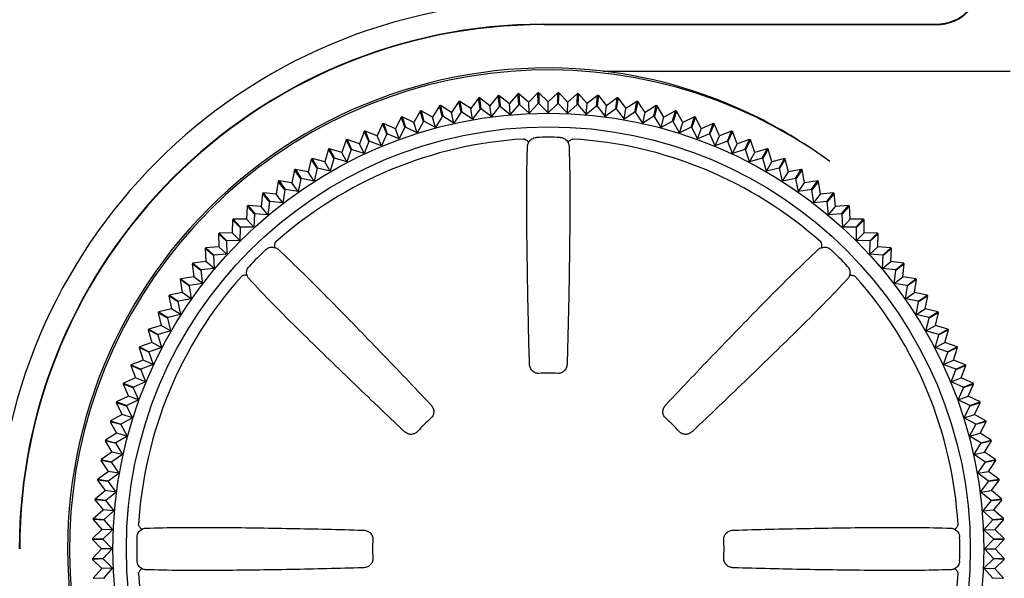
# Model space of a CAD drawing. Header units: millimetres. Extents: x 35 to 881, y -220 to 647.
# Tile 29 of 41: x 391 to 413, y 243 to 255. Entities that reach past the tile are written whole.
import ezdxf

# ---------------------------------------------------------------- set-up
doc = ezdxf.new("R2010")
doc.units = ezdxf.units.MM
doc.layers.add('11', color=2, linetype='CONTINUOUS')

msp = doc.modelspace()

# ---------------------------------------------------------------- linework, layer by layer
at = {"layer": '11'}
for p, q in [((402.415, 255.124), (411.015, 255.124)), ((402.415, 255.115), (411.024, 255.115)), ((403.715, 254.097), (412.644, 254.097)), ((400.983, 253.505), (400.813, 253.274)), ((400.983, 253.505), (400.983, 253.505)), ((401.024, 253.272), (400.983, 253.505)), ((401.236, 253.339), (401.005, 253.509)), ((401.005, 253.509), (401.036, 253.273)), ((401.415, 253.563), (401.236, 253.339)), ((401.446, 253.327), (401.415, 253.563)), ((401.437, 253.565), (401.661, 253.386)), ((401.437, 253.565), (401.458, 253.329)), ((401.85, 253.601), (401.661, 253.386)), ((401.87, 253.365), (401.85, 253.601)), ((401.872, 253.603), (402.087, 253.414)), ((401.872, 253.603), (401.882, 253.366)), ((402.286, 253.621), (402.087, 253.414)), ((402.296, 253.384), (402.286, 253.621)), ((402.308, 253.621), (402.515, 253.423)), ((402.308, 253.621), (402.308, 253.384)), ((402.722, 253.621), (402.515, 253.423)), ((402.722, 253.384), (402.722, 253.621)), ((402.744, 253.621), (402.734, 253.384)), ((402.744, 253.621), (402.942, 253.414)), ((403.158, 253.603), (402.942, 253.414)), ((403.147, 253.366), (403.158, 253.603)), ((403.18, 253.601), (403.159, 253.365)), ((403.18, 253.601), (403.369, 253.386)), ((403.592, 253.565), (403.369, 253.386)), ((403.572, 253.329), (403.592, 253.565)), ((403.615, 253.563), (403.584, 253.327)), ((403.615, 253.563), (403.794, 253.339)), ((404.025, 253.509), (403.794, 253.339)), ((403.994, 253.273), (404.025, 253.509)), ((404.047, 253.505), (404.006, 253.272)), ((404.047, 253.505), (404.047, 253.505)), ((404.047, 253.505), (404.217, 253.274)), ((400.127, 253.334), (399.978, 253.089)), ((400.127, 253.334), (400.127, 253.334)), ((400.189, 253.105), (400.127, 253.334)), ((400.394, 253.191), (400.149, 253.34)), ((400.149, 253.34), (400.2, 253.108)), ((400.553, 253.429), (400.394, 253.191)), ((400.553, 253.429), (400.553, 253.429)), ((400.604, 253.197), (400.553, 253.429)), ((400.813, 253.274), (400.575, 253.434)), ((400.575, 253.434), (400.616, 253.2)), ((400.854, 253.041), (400.813, 253.274)), ((401.024, 253.272), (400.854, 253.041)), ((401.267, 253.104), (401.036, 253.273)), ((401.267, 253.104), (401.236, 253.339)), ((401.446, 253.327), (401.267, 253.104)), ((401.458, 253.329), (401.681, 253.149)), ((401.681, 253.149), (401.661, 253.386)), ((401.87, 253.365), (401.681, 253.149)), ((401.882, 253.366), (402.098, 253.177)), ((402.098, 253.177), (402.087, 253.414)), ((402.296, 253.384), (402.098, 253.177)), ((402.308, 253.384), (402.515, 253.186)), ((402.515, 253.186), (402.515, 253.423)), ((402.722, 253.384), (402.515, 253.186)), ((402.734, 253.384), (402.932, 253.177)), ((402.932, 253.177), (402.942, 253.414)), ((403.147, 253.366), (402.932, 253.177)), ((403.159, 253.365), (403.348, 253.149)), ((403.348, 253.149), (403.369, 253.386)), ((403.572, 253.329), (403.348, 253.149)), ((403.584, 253.327), (403.763, 253.104)), ((403.763, 253.104), (403.794, 253.339)), ((403.994, 253.273), (403.763, 253.104)), ((404.006, 253.272), (404.175, 253.041)), ((404.175, 253.041), (404.217, 253.274)), ((404.455, 253.434), (404.217, 253.274)), ((404.414, 253.2), (404.455, 253.434)), ((404.477, 253.429), (404.425, 253.197)), ((404.477, 253.429), (404.477, 253.429)), ((404.636, 253.191), (404.477, 253.429)), ((404.881, 253.34), (404.636, 253.191)), ((404.829, 253.108), (404.881, 253.34)), ((404.902, 253.334), (404.841, 253.105)), ((404.902, 253.334), (404.902, 253.334)), ((405.051, 253.089), (404.902, 253.334)), ((399.29, 253.089), (399.163, 252.832)), ((399.29, 253.089), (399.29, 253.089)), ((399.371, 252.866), (399.29, 253.089)), ((399.568, 252.97), (399.311, 253.096)), ((399.311, 253.096), (399.382, 252.87)), ((399.706, 253.221), (399.568, 252.97)), ((399.706, 253.22), (399.706, 253.221)), ((399.777, 252.994), (399.706, 253.22)), ((399.978, 253.089), (399.727, 253.227)), ((399.727, 253.227), (399.789, 252.998)), ((400.04, 252.86), (399.978, 253.089)), ((400.189, 253.105), (400.04, 252.86)), ((400.445, 252.959), (400.2, 253.108)), ((400.445, 252.959), (400.394, 253.191)), ((400.604, 253.197), (400.445, 252.959)), ((400.854, 253.041), (400.616, 253.2)), ((404.414, 253.2), (404.175, 253.041)), ((404.584, 252.959), (404.425, 253.197)), ((404.584, 252.959), (404.636, 253.191)), ((404.829, 253.108), (404.584, 252.959)), ((404.99, 252.86), (404.841, 253.105)), ((404.99, 252.86), (405.051, 253.089)), ((405.302, 253.227), (405.051, 253.089)), ((405.241, 252.998), (405.302, 253.227)), ((405.324, 253.22), (405.252, 252.994)), ((405.324, 253.221), (405.324, 253.22)), ((405.462, 252.97), (405.324, 253.221)), ((405.719, 253.096), (405.462, 252.97)), ((405.647, 252.87), (405.719, 253.096)), ((405.74, 253.089), (405.659, 252.866)), ((405.74, 253.089), (405.74, 253.089)), ((405.867, 252.832), (405.74, 253.089)), ((398.88, 252.94), (398.765, 252.677)), ((398.88, 252.939), (398.88, 252.94)), ((398.971, 252.72), (398.88, 252.939)), ((399.163, 252.832), (398.901, 252.948)), ((398.901, 252.948), (398.982, 252.725)), ((399.244, 252.609), (399.163, 252.832)), ((399.371, 252.866), (399.244, 252.609)), ((399.639, 252.743), (399.382, 252.87)), ((399.639, 252.743), (399.568, 252.97)), ((399.777, 252.994), (399.639, 252.743)), ((400.04, 252.86), (399.789, 252.998)), ((405.241, 252.998), (404.99, 252.86)), ((405.39, 252.743), (405.252, 252.994)), ((405.39, 252.743), (405.462, 252.97)), ((405.647, 252.87), (405.39, 252.743)), ((405.785, 252.609), (405.659, 252.866)), ((405.785, 252.609), (405.867, 252.832)), ((406.129, 252.948), (405.867, 252.832)), ((406.048, 252.725), (406.129, 252.948)), ((406.149, 252.939), (406.059, 252.72)), ((406.15, 252.94), (406.149, 252.939)), ((406.265, 252.677), (406.15, 252.94)), ((398.477, 252.772), (398.373, 252.505)), ((398.477, 252.772), (398.477, 252.772)), ((398.577, 252.557), (398.477, 252.772)), ((398.765, 252.677), (398.498, 252.781)), ((398.498, 252.781), (398.588, 252.562)), ((398.855, 252.458), (398.765, 252.677)), ((398.971, 252.72), (398.855, 252.458)), ((399.244, 252.609), (398.982, 252.725)), ((406.048, 252.725), (405.785, 252.609)), ((406.174, 252.458), (406.059, 252.72)), ((406.174, 252.458), (406.265, 252.677)), ((406.532, 252.781), (406.265, 252.677)), ((406.441, 252.562), (406.532, 252.781)), ((406.552, 252.772), (406.452, 252.557)), ((406.552, 252.772), (406.552, 252.772)), ((406.656, 252.505), (406.552, 252.772)), ((397.99, 252.316), (397.715, 252.396)), ((397.715, 252.396), (397.824, 252.186)), ((398.082, 252.587), (397.99, 252.316)), ((398.082, 252.587), (398.082, 252.587)), ((398.192, 252.377), (398.082, 252.587)), ((398.373, 252.505), (398.102, 252.597)), ((398.102, 252.597), (398.202, 252.382)), ((398.474, 252.29), (398.373, 252.505)), ((398.577, 252.557), (398.474, 252.29)), ((398.855, 252.458), (398.588, 252.562)), ((406.441, 252.562), (406.174, 252.458)), ((406.556, 252.29), (406.452, 252.557)), ((406.556, 252.29), (406.656, 252.505)), ((406.928, 252.597), (406.656, 252.505)), ((406.827, 252.382), (406.928, 252.597)), ((406.947, 252.587), (406.838, 252.377)), ((406.948, 252.587), (406.947, 252.587)), ((407.04, 252.316), (406.948, 252.587)), ((407.315, 252.396), (407.04, 252.316)), ((407.205, 252.186), (407.315, 252.396)), ((397.615, 252.11), (397.337, 252.178)), ((397.337, 252.178), (397.455, 251.973)), ((397.695, 252.385), (397.615, 252.11)), ((397.814, 252.18), (397.695, 252.385)), ((397.814, 252.18), (397.734, 251.905)), ((398.099, 252.105), (397.824, 252.186)), ((398.099, 252.105), (397.99, 252.316)), ((398.192, 252.377), (398.099, 252.105)), ((398.474, 252.29), (398.202, 252.382)), ((406.827, 252.382), (406.556, 252.29)), ((406.93, 252.105), (406.838, 252.377)), ((406.93, 252.105), (407.04, 252.316)), ((407.205, 252.186), (406.93, 252.105)), ((407.334, 252.385), (407.216, 252.18)), ((407.296, 251.905), (407.216, 252.18)), ((407.415, 252.11), (407.334, 252.385)), ((407.693, 252.178), (407.415, 252.11)), ((407.574, 251.973), (407.693, 252.178)), ((397.318, 252.167), (397.249, 251.889)), ((397.445, 251.967), (397.318, 252.167)), ((397.445, 251.967), (397.377, 251.688)), ((397.734, 251.905), (397.455, 251.973)), ((397.734, 251.905), (397.615, 252.11)), ((407.296, 251.905), (407.415, 252.11)), ((407.574, 251.973), (407.296, 251.905)), ((407.712, 252.167), (407.584, 251.967)), ((407.653, 251.688), (407.584, 251.967)), ((407.78, 251.889), (407.712, 252.167)), ((396.95, 251.932), (396.894, 251.651)), ((397.086, 251.738), (396.95, 251.932)), ((397.249, 251.889), (396.968, 251.944)), ((396.968, 251.944), (397.096, 251.744)), ((397.377, 251.688), (397.096, 251.744)), ((397.377, 251.688), (397.249, 251.889)), ((407.653, 251.688), (407.78, 251.889)), ((407.934, 251.744), (407.653, 251.688)), ((408.061, 251.944), (407.78, 251.889)), ((407.934, 251.744), (408.061, 251.944)), ((408.08, 251.932), (407.944, 251.738)), ((408.136, 251.651), (408.08, 251.932)), ((396.593, 251.681), (396.549, 251.398)), ((396.737, 251.493), (396.593, 251.681)), ((396.894, 251.651), (396.611, 251.695)), ((396.611, 251.695), (396.747, 251.5)), ((397.03, 251.457), (396.894, 251.651)), ((397.086, 251.738), (397.03, 251.457)), ((408, 251.457), (407.944, 251.738)), ((408, 251.457), (408.136, 251.651)), ((408.419, 251.695), (408.136, 251.651)), ((408.283, 251.5), (408.419, 251.695)), ((408.437, 251.681), (408.292, 251.493)), ((408.481, 251.398), (408.437, 251.681)), ((396.247, 251.415), (396.216, 251.131)), ((396.4, 251.234), (396.247, 251.415)), ((396.549, 251.398), (396.264, 251.429)), ((396.264, 251.429), (396.409, 251.241)), ((396.694, 251.21), (396.549, 251.398)), ((396.737, 251.493), (396.694, 251.21)), ((397.03, 251.457), (396.747, 251.5)), ((408.283, 251.5), (408, 251.457)), ((408.336, 251.21), (408.292, 251.493)), ((408.336, 251.21), (408.481, 251.398)), ((408.765, 251.429), (408.481, 251.398)), ((408.621, 251.241), (408.765, 251.429)), ((408.783, 251.415), (408.63, 251.234)), ((408.814, 251.131), (408.783, 251.415)), ((395.913, 251.135), (395.894, 250.849)), ((396.073, 250.96), (395.913, 251.135)), ((396.216, 251.131), (395.93, 251.149)), ((395.93, 251.149), (396.082, 250.967)), ((396.368, 250.949), (396.216, 251.131)), ((396.4, 251.234), (396.368, 250.949)), ((396.694, 251.21), (396.409, 251.241)), ((408.621, 251.241), (408.336, 251.21)), ((408.661, 250.949), (408.63, 251.234)), ((408.661, 250.949), (408.814, 251.131)), ((409.1, 251.149), (408.814, 251.131)), ((408.947, 250.967), (409.1, 251.149)), ((409.117, 251.135), (408.956, 250.96)), ((409.135, 250.849), (409.117, 251.135)), ((396.073, 250.96), (396.055, 250.674)), ((396.368, 250.949), (396.082, 250.967)), ((408.947, 250.967), (408.661, 250.949)), ((408.975, 250.674), (408.956, 250.96)), ((395.592, 250.84), (395.585, 250.553)), ((395.76, 250.672), (395.592, 250.84)), ((395.894, 250.849), (395.608, 250.855)), ((395.608, 250.855), (395.768, 250.68)), ((395.76, 250.672), (395.753, 250.385)), ((396.055, 250.674), (395.768, 250.68)), ((396.055, 250.674), (395.894, 250.849)), ((408.975, 250.674), (409.135, 250.849)), ((409.261, 250.68), (408.975, 250.674)), ((409.422, 250.855), (409.135, 250.849)), ((409.261, 250.68), (409.422, 250.855)), ((409.438, 250.84), (409.27, 250.672)), ((409.276, 250.385), (409.27, 250.672)), ((409.444, 250.553), (409.438, 250.84)), ((395.283, 250.531), (395.29, 250.244)), ((395.459, 250.37), (395.283, 250.531)), ((395.585, 250.553), (395.299, 250.547)), ((395.299, 250.547), (395.467, 250.379)), ((395.753, 250.385), (395.585, 250.553)), ((409.276, 250.385), (409.444, 250.553)), ((409.731, 250.547), (409.444, 250.553)), ((409.563, 250.379), (409.731, 250.547)), ((409.746, 250.531), (409.571, 250.37)), ((409.74, 250.244), (409.746, 250.531)), ((395.29, 250.244), (395.004, 250.225)), ((395.465, 250.084), (395.29, 250.244)), ((395.459, 250.37), (395.465, 250.084)), ((395.753, 250.385), (395.467, 250.379)), ((409.563, 250.379), (409.276, 250.385)), ((409.565, 250.084), (409.571, 250.37)), ((409.565, 250.084), (409.74, 250.244)), ((410.026, 250.225), (409.74, 250.244)), ((394.989, 250.209), (395.008, 249.923)), ((395.171, 250.056), (394.989, 250.209)), ((395.004, 250.225), (395.179, 250.065)), ((395.171, 250.056), (395.19, 249.77)), ((395.465, 250.084), (395.179, 250.065)), ((409.851, 250.065), (409.565, 250.084)), ((409.84, 249.77), (409.859, 250.056)), ((409.851, 250.065), (410.026, 250.225)), ((410.041, 250.209), (409.859, 250.056)), ((410.022, 249.923), (410.041, 250.209)), ((394.709, 249.874), (394.74, 249.589)), ((394.897, 249.73), (394.709, 249.874)), ((395.008, 249.923), (394.723, 249.891)), ((394.723, 249.891), (394.905, 249.739)), ((395.19, 249.77), (395.008, 249.923)), ((409.84, 249.77), (410.022, 249.923)), ((410.307, 249.891), (410.022, 249.923)), ((410.125, 249.739), (410.307, 249.891)), ((410.321, 249.874), (410.132, 249.73)), ((410.289, 249.589), (410.321, 249.874)), ((394.74, 249.589), (394.457, 249.546)), ((394.929, 249.445), (394.74, 249.589)), ((394.897, 249.73), (394.929, 249.445)), ((395.19, 249.77), (394.905, 249.739)), ((410.125, 249.739), (409.84, 249.77)), ((410.101, 249.445), (410.132, 249.73)), ((410.101, 249.445), (410.289, 249.589)), ((410.573, 249.546), (410.289, 249.589)), ((394.444, 249.528), (394.487, 249.244)), ((394.638, 249.391), (394.444, 249.528)), ((394.457, 249.546), (394.645, 249.401)), ((394.638, 249.391), (394.682, 249.108)), ((394.929, 249.445), (394.645, 249.401)), ((410.384, 249.401), (410.101, 249.445)), ((410.348, 249.108), (410.391, 249.391)), ((410.384, 249.401), (410.573, 249.546)), ((410.586, 249.528), (410.391, 249.391)), ((410.542, 249.244), (410.586, 249.528)), ((394.194, 249.17), (394.25, 248.889)), ((394.394, 249.042), (394.194, 249.17)), ((394.487, 249.244), (394.206, 249.188)), ((394.206, 249.188), (394.401, 249.052)), ((394.682, 249.108), (394.487, 249.244)), ((410.348, 249.108), (410.542, 249.244)), ((410.823, 249.188), (410.542, 249.244)), ((410.629, 249.052), (410.823, 249.188)), ((410.836, 249.17), (410.635, 249.042)), ((410.78, 248.889), (410.836, 249.17)), ((394.394, 249.042), (394.45, 248.761)), ((394.682, 249.108), (394.401, 249.052)), ((410.629, 249.052), (410.348, 249.108)), ((410.58, 248.761), (410.635, 249.042)), ((393.96, 248.802), (394.028, 248.523)), ((394.166, 248.683), (393.96, 248.802)), ((394.25, 248.889), (393.971, 248.821)), ((393.971, 248.821), (394.172, 248.693)), ((394.45, 248.761), (394.172, 248.693)), ((394.45, 248.761), (394.25, 248.889)), ((410.58, 248.761), (410.78, 248.889)), ((410.858, 248.693), (410.58, 248.761)), ((411.058, 248.821), (410.78, 248.889)), ((410.858, 248.693), (411.058, 248.821)), ((411.07, 248.802), (410.864, 248.683)), ((411.002, 248.523), (411.07, 248.802)), ((394.028, 248.523), (393.753, 248.443)), ((394.234, 248.405), (394.028, 248.523)), ((394.166, 248.683), (394.234, 248.405)), ((410.796, 248.405), (410.864, 248.683)), ((410.796, 248.405), (411.002, 248.523)), ((411.277, 248.443), (411.002, 248.523)), ((393.742, 248.424), (393.822, 248.149)), ((393.953, 248.314), (393.742, 248.424)), ((393.753, 248.443), (393.959, 248.324)), ((393.953, 248.314), (394.033, 248.039)), ((394.234, 248.405), (393.959, 248.324)), ((411.071, 248.324), (410.796, 248.405)), ((410.997, 248.039), (411.077, 248.314)), ((411.071, 248.324), (411.277, 248.443)), ((411.287, 248.424), (411.077, 248.314)), ((411.207, 248.149), (411.287, 248.424)), ((393.822, 248.149), (393.551, 248.056)), ((394.033, 248.039), (393.822, 248.149)), ((410.997, 248.039), (411.207, 248.149)), ((411.479, 248.056), (411.207, 248.149)), ((393.541, 248.036), (393.633, 247.765)), ((393.756, 247.936), (393.541, 248.036)), ((393.551, 248.056), (393.551, 248.056)), ((393.551, 248.056), (393.762, 247.947)), ((393.756, 247.936), (393.848, 247.665)), ((394.033, 248.039), (393.762, 247.947)), ((411.268, 247.947), (410.997, 248.039)), ((411.181, 247.665), (411.273, 247.936)), ((411.268, 247.947), (411.478, 248.056)), ((411.488, 248.036), (411.273, 247.936)), ((411.396, 247.765), (411.488, 248.036)), ((411.478, 248.056), (411.479, 248.056)), ((393.357, 247.641), (393.461, 247.374)), ((393.577, 247.55), (393.357, 247.641)), ((393.633, 247.765), (393.366, 247.661)), ((393.366, 247.661), (393.367, 247.661)), ((393.367, 247.661), (393.581, 247.561)), ((393.848, 247.665), (393.581, 247.561)), ((393.848, 247.665), (393.633, 247.765)), ((411.181, 247.665), (411.396, 247.765)), ((411.448, 247.561), (411.181, 247.665)), ((411.663, 247.661), (411.396, 247.765)), ((411.448, 247.561), (411.663, 247.661)), ((411.672, 247.641), (411.453, 247.55)), ((411.569, 247.374), (411.672, 247.641)), ((411.663, 247.661), (411.663, 247.661)), ((393.577, 247.55), (393.68, 247.283)), ((411.349, 247.283), (411.453, 247.55)), ((393.191, 247.238), (393.306, 246.975)), ((393.414, 247.156), (393.191, 247.238)), ((393.461, 247.374), (393.199, 247.258)), ((393.199, 247.258), (393.199, 247.258)), ((393.199, 247.258), (393.418, 247.167)), ((393.68, 247.283), (393.418, 247.167)), ((393.68, 247.283), (393.461, 247.374)), ((411.349, 247.283), (411.569, 247.374)), ((411.611, 247.167), (411.349, 247.283)), ((411.831, 247.258), (411.569, 247.374)), ((411.611, 247.167), (411.83, 247.258)), ((411.839, 247.238), (411.616, 247.156)), ((411.724, 246.975), (411.839, 247.238)), ((411.83, 247.258), (411.831, 247.258)), ((393.414, 247.156), (393.529, 246.894)), ((411.5, 246.894), (411.616, 247.156)), ((393.042, 246.827), (393.169, 246.57)), ((393.268, 246.756), (393.042, 246.827)), ((393.306, 246.975), (393.049, 246.848)), ((393.049, 246.848), (393.05, 246.848)), ((393.05, 246.848), (393.272, 246.767)), ((393.529, 246.894), (393.272, 246.767)), ((393.529, 246.894), (393.306, 246.975)), ((411.5, 246.894), (411.724, 246.975)), ((411.757, 246.767), (411.5, 246.894)), ((411.981, 246.848), (411.724, 246.975)), ((411.757, 246.767), (411.98, 246.848)), ((411.988, 246.827), (411.761, 246.756)), ((411.861, 246.57), (411.988, 246.827)), ((411.98, 246.848), (411.981, 246.848)), ((393.169, 246.57), (392.917, 246.433)), ((393.395, 246.499), (393.169, 246.57)), ((393.268, 246.756), (393.395, 246.499)), ((411.635, 246.499), (411.761, 246.756)), ((411.635, 246.499), (411.861, 246.57)), ((412.112, 246.433), (411.861, 246.57)), ((392.911, 246.411), (393.049, 246.16)), ((393.141, 246.35), (392.911, 246.411)), ((392.917, 246.433), (392.918, 246.432)), ((392.918, 246.432), (393.144, 246.361)), ((393.141, 246.35), (393.278, 246.098)), ((393.395, 246.499), (393.144, 246.361)), ((411.886, 246.361), (411.635, 246.499)), ((411.751, 246.098), (411.889, 246.35)), ((411.886, 246.361), (412.112, 246.432)), ((412.118, 246.411), (411.889, 246.35)), ((411.981, 246.16), (412.118, 246.411)), ((412.112, 246.432), (412.112, 246.433)), ((393.049, 246.16), (392.804, 246.011)), ((393.278, 246.098), (393.049, 246.16)), ((411.751, 246.098), (411.981, 246.16)), ((412.226, 246.011), (411.981, 246.16)), ((392.799, 245.99), (392.947, 245.745)), ((393.031, 245.938), (392.799, 245.99)), ((392.804, 246.011), (392.804, 246.011)), ((392.804, 246.011), (393.033, 245.95)), ((393.031, 245.938), (393.179, 245.693)), ((393.278, 246.098), (393.033, 245.95)), ((411.996, 245.95), (411.751, 246.098)), ((411.85, 245.693), (411.999, 245.938)), ((411.996, 245.95), (412.225, 246.011)), ((412.231, 245.99), (411.999, 245.938)), ((412.082, 245.745), (412.231, 245.99)), ((412.225, 246.011), (412.226, 246.011)), ((392.947, 245.745), (392.709, 245.585)), ((393.179, 245.693), (392.947, 245.745)), ((411.85, 245.693), (412.082, 245.745)), ((412.32, 245.585), (412.082, 245.745)), ((392.705, 245.564), (392.864, 245.325)), ((392.939, 245.522), (392.705, 245.564)), ((392.709, 245.585), (392.71, 245.585)), ((392.71, 245.585), (392.941, 245.534)), ((392.939, 245.522), (393.098, 245.284)), ((393.179, 245.693), (392.941, 245.534)), ((412.089, 245.534), (411.85, 245.693)), ((411.932, 245.284), (412.091, 245.522)), ((412.089, 245.534), (412.32, 245.585)), ((412.325, 245.564), (412.091, 245.522)), ((412.166, 245.325), (412.325, 245.564)), ((412.32, 245.585), (412.32, 245.585)), ((392.633, 245.156), (392.864, 245.325)), ((393.098, 245.284), (392.864, 245.325)), ((392.867, 245.115), (393.098, 245.284)), ((411.932, 245.284), (412.166, 245.325)), ((412.163, 245.115), (411.932, 245.284)), ((412.397, 245.156), (412.166, 245.325)), ((392.63, 245.134), (392.799, 244.903)), ((392.865, 245.103), (392.63, 245.134)), ((392.633, 245.156), (392.633, 245.156)), ((392.633, 245.156), (392.867, 245.115)), ((392.865, 245.103), (393.034, 244.872)), ((411.995, 244.872), (412.165, 245.103)), ((412.163, 245.115), (412.396, 245.156)), ((412.4, 245.134), (412.165, 245.103)), ((412.231, 244.903), (412.4, 245.134)), ((412.396, 245.156), (412.397, 245.156)), ((392.575, 244.723), (392.799, 244.903)), ((393.034, 244.872), (392.799, 244.903)), ((392.811, 244.692), (393.034, 244.872)), ((411.995, 244.872), (412.231, 244.903)), ((412.219, 244.692), (411.995, 244.872)), ((412.454, 244.723), (412.231, 244.903)), ((392.573, 244.701), (392.752, 244.478)), ((392.81, 244.68), (392.573, 244.701)), ((392.575, 244.723), (392.811, 244.692)), ((392.81, 244.68), (392.989, 244.457)), ((412.22, 244.68), (412.041, 244.457)), ((412.219, 244.692), (412.454, 244.723)), ((412.457, 244.701), (412.22, 244.68)), ((412.457, 244.701), (412.277, 244.478)), ((392.537, 244.289), (392.752, 244.478)), ((392.989, 244.457), (392.752, 244.478)), ((392.774, 244.268), (392.989, 244.457)), ((412.041, 244.457), (412.277, 244.478)), ((412.256, 244.268), (412.041, 244.457)), ((412.493, 244.289), (412.277, 244.478)), ((392.535, 244.267), (392.724, 244.051)), ((392.773, 244.256), (392.535, 244.267)), ((392.537, 244.289), (392.773, 244.268)), ((392.773, 244.256), (392.962, 244.041)), ((412.257, 244.256), (412.068, 244.041)), ((412.256, 244.268), (412.493, 244.289)), ((412.494, 244.267), (412.257, 244.256)), ((412.494, 244.267), (412.305, 244.051)), ((392.517, 243.853), (392.724, 244.051)), ((392.962, 244.041), (392.724, 244.051)), ((392.755, 243.843), (392.962, 244.041)), ((412.068, 244.041), (412.305, 244.051)), ((412.275, 243.842), (412.068, 244.041)), ((412.512, 243.853), (412.305, 244.051)), ((392.517, 243.853), (392.755, 243.842)), ((392.517, 243.831), (392.715, 243.624)), ((392.754, 243.831), (392.517, 243.831)), ((392.754, 243.831), (392.952, 243.624)), ((412.275, 243.831), (412.077, 243.624)), ((412.275, 243.842), (412.512, 243.853)), ((412.513, 243.831), (412.275, 243.831)), ((412.513, 243.831), (412.315, 243.624)), ((392.517, 243.417), (392.715, 243.624)), ((392.952, 243.624), (392.715, 243.624)), ((392.754, 243.417), (392.952, 243.624)), ((412.077, 243.624), (412.315, 243.624)), ((412.275, 243.417), (412.077, 243.624)), ((412.513, 243.417), (412.315, 243.624)), ((392.517, 243.417), (392.754, 243.417)), ((392.755, 243.405), (392.517, 243.394)), ((392.517, 243.394), (392.724, 243.196)), ((392.755, 243.405), (392.962, 243.206)), ((412.275, 243.405), (412.068, 243.206)), ((412.275, 243.417), (412.513, 243.417)), ((412.512, 243.394), (412.275, 243.405)), ((412.512, 243.394), (412.305, 243.196)), ((392.535, 242.981), (392.724, 243.196)), ((392.962, 243.206), (392.724, 243.196)), ((392.773, 242.991), (392.962, 243.206)), ((412.068, 243.206), (412.305, 243.196)), ((412.257, 242.991), (412.068, 243.206)), ((412.494, 242.981), (412.305, 243.196)), ((392.535, 242.981), (392.773, 242.991)), ((412.257, 242.991), (412.494, 242.981))]:
    msp.add_line(p, q, dxfattribs=at)
for radius in [9.549, 9.252]:
    msp.add_circle((402.515, 243.624), radius, dxfattribs=at)
for centre, radius, start, end in [((402.415, 243.624), 12, 90, 180), ((402.415, 243.624), 11.5, 90, 180), ((402.415, 243.624), 11.491, 90, 180), ((402.515, 243.624), 10.542, 83.4644, 186.5356), ((402.515, 243.624), 10.5, 53.9757, 216.0243), ((402.515, 243.624), 10, 98.6864, 98.8136), ((402.515, 243.624), 10, 96.1864, 96.3136), ((402.515, 243.624), 10, 93.6864, 93.8136), ((402.515, 243.624), 10, 91.1864, 91.3136), ((402.515, 243.624), 10, 88.6864, 88.8136), ((402.515, 243.624), 10, 86.1864, 86.3136), ((402.515, 243.624), 10, 83.6864, 83.8136), ((402.515, 243.624), 10, 81.1864, 81.3136), ((402.515, 243.624), 10, 103.6864, 103.8136), ((402.515, 243.624), 10, 101.1864, 101.3136), ((402.515, 243.624), 9.763, 98.7149, 98.7851), ((402.515, 243.624), 9.763, 96.2149, 96.2851), ((402.515, 243.624), 9.763, 93.7149, 93.7851), ((402.515, 243.624), 9.763, 91.2149, 91.2851), ((402.515, 243.624), 9.763, 88.7149, 88.7851), ((402.515, 243.624), 9.763, 86.2149, 86.2851), ((402.515, 243.624), 9.763, 83.7149, 83.7851), ((402.515, 243.624), 9.763, 81.2149, 81.2851), ((402.515, 243.624), 10, 78.6864, 78.8136), ((402.515, 243.624), 10, 76.1864, 76.3136), ((402.515, 243.624), 10, 108.6864, 108.8136), ((402.515, 243.624), 10, 106.1864, 106.3136), ((402.515, 243.624), 9.763, 103.7149, 103.7851), ((402.515, 243.624), 9.763, 101.2149, 101.2851), ((402.515, 243.624), 9.763, 78.7149, 78.7851), ((402.515, 243.624), 9.763, 76.2149, 76.2851), ((402.515, 243.624), 10, 73.6864, 73.8136), ((402.515, 243.624), 10, 71.1864, 71.3136), ((402.023, 242.959), 11.327, 53.9423, 63.2118), ((402.515, 243.624), 10, 111.1864, 111.3136), ((402.515, 243.624), 9.763, 108.7149, 108.7851), ((402.515, 243.624), 9.763, 106.2149, 106.2851), ((402.515, 243.624), 9.763, 73.7149, 73.7851), ((402.515, 243.624), 9.763, 71.2149, 71.2851), ((402.515, 243.624), 10, 68.6864, 68.8136), ((402.515, 243.624), 9, 93.4077, 131.5923), ((402.515, 243.624), 10, 113.6864, 113.8136), ((402.515, 243.624), 9.763, 111.2149, 111.2851), ((402.515, 243.624), 9.023, 88.3471, 91.6529), ((402.515, 243.624), 9, 48.4077, 86.5923), ((402.515, 243.624), 9.763, 68.7149, 68.7851), ((402.515, 243.624), 10, 66.1864, 66.3136), ((402.515, 243.624), 10, 118.6864, 118.8136), ((402.515, 243.624), 10, 116.1864, 116.3136), ((402.515, 243.624), 9.763, 113.7149, 113.7851), ((402.515, 243.624), 9.763, 66.2149, 66.2851), ((402.515, 243.624), 10, 63.6864, 63.8136), ((402.515, 243.624), 10, 61.1864, 61.3136), ((402.515, 243.624), 10, 121.1864, 121.3136), ((402.515, 243.624), 9.763, 118.7149, 118.7851), ((402.515, 243.624), 9.763, 116.2149, 116.2851), ((402.515, 243.624), 9.763, 63.7149, 63.7851), ((402.515, 243.624), 9.763, 61.2149, 61.2851), ((402.515, 243.624), 10, 58.6864, 58.8136), ((402.515, 243.624), 9.763, 121.2149, 121.2851), ((402.515, 243.624), 9.763, 58.7149, 58.7851), ((402.515, 243.624), 10, 123.6864, 123.8136), ((402.515, 243.624), 9.763, 123.7149, 123.7851), ((402.515, 243.624), 9.763, 56.2149, 56.2851), ((402.515, 243.624), 10, 56.1864, 56.3136), ((402.515, 243.624), 10, 126.1864, 126.3136), ((402.515, 243.624), 10, 53.6864, 53.8136), ((402.515, 243.624), 10, 128.6864, 128.8136), ((402.515, 243.624), 9.763, 126.2149, 126.2851), ((402.515, 243.624), 9.763, 53.7149, 53.7851), ((402.515, 243.624), 10, 51.1864, 51.3136), ((402.515, 243.624), 10, 131.1864, 131.3136), ((402.515, 243.624), 9.763, 128.7149, 128.7851), ((402.515, 243.624), 9.763, 51.2149, 51.2851), ((402.515, 243.624), 10, 48.6864, 48.8136), ((402.515, 243.624), 9.763, 131.2149, 131.2851), ((402.515, 243.624), 9.763, 48.7149, 48.7851), ((402.515, 243.624), 10, 133.6864, 133.8136), ((402.515, 243.624), 9.763, 133.7149, 133.7851), ((402.515, 243.624), 9.763, 46.2149, 46.2851), ((402.515, 243.624), 10, 46.1864, 46.3136), ((402.515, 243.624), 10, 136.1864, 136.3136), ((402.515, 243.624), 10, 43.6864, 43.8136), ((402.515, 243.624), 9.763, 136.2149, 136.2851), ((402.515, 243.624), 9.763, 43.7149, 43.7851), ((402.515, 243.624), 10, 138.6864, 138.8136), ((402.515, 243.624), 9.763, 138.7149, 138.7851), ((402.515, 243.624), 9.023, 133.3471, 136.6529), ((402.515, 243.624), 9.023, 43.3471, 46.6529), ((402.515, 243.624), 9.763, 41.2149, 41.2851), ((402.515, 243.624), 10, 41.1864, 41.3136), ((402.515, 243.624), 10, 141.1864, 141.3136), ((402.515, 243.624), 10, 38.6864, 38.8136), ((402.515, 243.624), 9, 138.4077, 176.5923), ((402.515, 243.624), 9.763, 141.2149, 141.2851), ((402.515, 243.624), 9, 3.4077, 41.5923), ((402.515, 243.624), 9.763, 38.7149, 38.7851), ((402.515, 243.624), 10, 143.6864, 143.8136), ((402.515, 243.624), 9.763, 143.7149, 143.7851), ((402.515, 243.624), 9.763, 36.2149, 36.2851), ((402.515, 243.624), 10, 36.1864, 36.3136), ((402.515, 243.624), 10, 146.1864, 146.3136), ((402.515, 243.624), 10, 33.6864, 33.8136), ((402.515, 243.624), 9.763, 146.2149, 146.2851), ((402.515, 243.624), 9.763, 33.7149, 33.7851), ((402.515, 243.624), 10, 148.6864, 148.8136), ((402.515, 243.624), 10, 31.1864, 31.3136), ((402.515, 243.624), 9.763, 148.7149, 148.7851), ((402.515, 243.624), 9.763, 31.2149, 31.2851), ((402.515, 243.624), 10, 151.1864, 151.3136), ((402.515, 243.624), 9.763, 151.2149, 151.2851), ((402.515, 243.624), 9.763, 28.7149, 28.7851), ((402.515, 243.624), 10, 28.6864, 28.8136), ((402.515, 243.624), 10, 153.6864, 153.8136), ((402.515, 243.624), 9.763, 153.7149, 153.7851), ((402.515, 243.624), 9.763, 26.2149, 26.2851), ((402.515, 243.624), 10, 26.1864, 26.3136), ((402.515, 243.624), 10, 156.1864, 156.3136), ((402.515, 243.624), 10, 23.6864, 23.8136), ((402.515, 243.624), 9.763, 156.2149, 156.2851), ((402.515, 243.624), 3.853, 86.9455, 93.0545), ((402.515, 243.624), 9.763, 23.7149, 23.7851), ((402.515, 243.624), 10, 158.6864, 158.8136), ((402.515, 243.624), 10, 21.1864, 21.3136), ((402.515, 243.624), 9.763, 158.7149, 158.7851), ((402.515, 243.624), 9.763, 21.2149, 21.2851), ((402.515, 243.624), 10, 161.1864, 161.3136), ((402.515, 243.624), 10, 18.6864, 18.8136), ((402.515, 243.624), 9.763, 161.2149, 161.2851), ((402.515, 243.624), 9.763, 18.7149, 18.7851), ((402.515, 243.624), 10, 163.6864, 163.8136), ((402.515, 243.624), 9.763, 163.7149, 163.7851), ((402.515, 243.624), 3.853, 131.9455, 138.0545), ((402.515, 243.624), 3.853, 41.9455, 48.0545), ((402.515, 243.624), 9.763, 16.2149, 16.2851), ((402.515, 243.624), 10, 16.1864, 16.3136), ((402.515, 243.624), 10, 166.1864, 166.3136), ((402.515, 243.624), 9.763, 166.2149, 166.2851), ((402.515, 243.624), 9.763, 13.7149, 13.7851), ((402.515, 243.624), 10, 13.6864, 13.8136), ((402.515, 243.624), 10, 168.6864, 168.8136), ((402.515, 243.624), 9.763, 168.7149, 168.7851), ((402.515, 243.624), 9.763, 11.2149, 11.2851), ((402.515, 243.624), 10, 11.1864, 11.3136), ((402.515, 243.624), 10, 171.1864, 171.3136), ((402.515, 243.624), 9.763, 171.2149, 171.2851), ((402.515, 243.624), 9.763, 8.7149, 8.7851), ((402.515, 243.624), 10, 8.6864, 8.8136), ((402.515, 243.624), 10, 173.6864, 173.8136), ((402.515, 243.624), 9.763, 173.7149, 173.7851), ((402.515, 243.624), 9.763, 6.2149, 6.2851), ((402.515, 243.624), 10, 6.1864, 6.3136), ((402.515, 243.624), 10, 176.1864, 176.3136), ((402.515, 243.624), 9.763, 176.2149, 176.2851), ((402.515, 243.624), 9.763, 3.7149, 3.7851), ((402.515, 243.624), 10, 3.6864, 3.8136), ((402.515, 243.624), 10, 178.6864, 178.8136), ((402.515, 243.624), 9.763, 178.7149, 178.7851), ((402.515, 243.624), 9.023, 178.3471, 181.6529), ((402.515, 243.624), 3.853, 176.9455, 183.0545), ((402.515, 243.624), 3.853, 356.9455, 3.0545), ((402.515, 243.624), 9.023, 358.3471, 1.6529), ((402.515, 243.624), 9.763, 1.2149, 1.2851), ((402.515, 243.624), 10, 1.1864, 1.3136), ((402.515, 243.624), 10, 181.1864, 181.3136), ((402.515, 243.624), 9.763, 181.2149, 181.2851), ((402.515, 243.624), 9.763, 358.7149, 358.7851), ((402.515, 243.624), 10, 358.6864, 358.8136), ((402.515, 243.624), 9.763, 183.7149, 183.7851), ((402.515, 243.624), 9, 183.4077, 221.5923), ((402.515, 243.624), 9, 318.4077, 356.5923), ((402.515, 243.624), 9.763, 356.2149, 356.2851)]:
    msp.add_arc(centre, radius, start, end, dxfattribs=at)
for centre, major_axis, ratio, start_param, end_param in [((411.015, 256.124), (-0.707, 0.707), 0.999695, 2.356347, 3.926839), ((411.023, 256.115), (0.707, -0.707), 0.999695, -0.785246, 0.785246), ((402.515, 243.915), (0, 10.252), 0.999595, -0.466951, -0.117354)]:
    msp.add_ellipse(centre, major_axis=major_axis, ratio=ratio, start_param=start_param, end_param=end_param, dxfattribs=at)
for points in [[(401.98, 252.608), (401.987, 252.608), (401.994, 252.607), (402, 252.604)], [(403.03, 252.604), (403.036, 252.607), (403.043, 252.608), (403.05, 252.608)], [(396.529, 250.338), (396.531, 250.344), (396.535, 250.35), (396.54, 250.355)], [(408.489, 250.355), (408.494, 250.35), (408.499, 250.344), (408.501, 250.338)], [(395.784, 249.598), (395.788, 249.603), (395.794, 249.607), (395.801, 249.61)], [(409.229, 249.61), (409.235, 249.607), (409.241, 249.603), (409.246, 249.598)], [(393.534, 244.138), (393.531, 244.145), (393.53, 244.152), (393.531, 244.159)], [(411.499, 244.159), (411.499, 244.152), (411.498, 244.145), (411.495, 244.138)], [(393.531, 243.089), (393.53, 243.095), (393.531, 243.103), (393.534, 243.109)], [(411.495, 243.109), (411.498, 243.103), (411.499, 243.095), (411.499, 243.089)]]:
    msp.add_open_spline(points, degree=3, dxfattribs=at)
for points, knots in [([(402.082, 252.528), (402.09, 252.544), (402.109, 252.575), (402.15, 252.612), (402.2, 252.636), (402.236, 252.642), (402.255, 252.643)], [0, 0, 0, 0, 0.249401, 0.499094, 0.749297, 1, 1, 1, 1]), ([(402.775, 252.643), (402.793, 252.642), (402.83, 252.636), (402.879, 252.612), (402.92, 252.575), (402.94, 252.544), (402.947, 252.528)], [0, 0, 0, 0, 0.250635, 0.500834, 0.750537, 1, 1, 1, 1]), ([(402.082, 252.528), (402.082, 252.531), (402.08, 252.537), (402.072, 252.55), (402.056, 252.568), (402.031, 252.587), (402.011, 252.599), (402, 252.604)], [0, 0, 0, 0, 0.074709, 0.166274, 0.400077, 0.687983, 1, 1, 1, 1]), ([(402.043, 250.843), (402.04, 251.125), (402.04, 251.664), (402.051, 252.203), (402.06, 252.46)], [0, 0, 0, 0, 0.522369, 1, 1, 1, 1]), ([(402.06, 252.46), (402.061, 252.472), (402.065, 252.496), (402.076, 252.518), (402.082, 252.528)], [0, 0, 0, 0, 0.495335, 1, 1, 1, 1]), ([(402.947, 252.528), (402.948, 252.531), (402.95, 252.537), (402.957, 252.55), (402.974, 252.568), (402.999, 252.587), (403.019, 252.599), (403.03, 252.604)], [0, 0, 0, 0, 0.07467, 0.16622, 0.399952, 0.687805, 1, 1, 1, 1]), ([(402.947, 252.528), (402.954, 252.518), (402.965, 252.496), (402.969, 252.472), (402.969, 252.46)], [0, 0, 0, 0, 0.504648, 1, 1, 1, 1]), ([(402.969, 252.46), (402.978, 252.203), (402.989, 251.664), (402.99, 251.125), (402.987, 250.843)], [0, 0, 0, 0, 0.477645, 1, 1, 1, 1]), ([(402.102, 247.691), (402.087, 248.216), (402.062, 249.267), (402.048, 250.318), (402.043, 250.843)], [0, 0, 0, 0, 0.5, 1, 1, 1, 1]), ([(402.987, 250.843), (402.982, 250.318), (402.968, 249.267), (402.943, 248.216), (402.928, 247.691)], [0, 0, 0, 0, 0.5, 1, 1, 1, 1]), ([(396.321, 250.185), (396.335, 250.198), (396.365, 250.219), (396.417, 250.237), (396.472, 250.24), (396.507, 250.232), (396.524, 250.226)], [0, 0, 0, 0, 0.250636, 0.500838, 0.750542, 1, 1, 1, 1]), ([(396.524, 250.226), (396.523, 250.228), (396.52, 250.234), (396.516, 250.249), (396.515, 250.272), (396.519, 250.304), (396.525, 250.326), (396.529, 250.338)], [0, 0, 0, 0, 0.074669, 0.16622, 0.399954, 0.687806, 1, 1, 1, 1]), ([(408.505, 250.226), (408.507, 250.228), (408.51, 250.234), (408.514, 250.249), (408.515, 250.272), (408.511, 250.304), (408.505, 250.326), (408.501, 250.338)], [0, 0, 0, 0, 0.07471, 0.166274, 0.400077, 0.687984, 1, 1, 1, 1]), ([(408.505, 250.226), (408.522, 250.232), (408.558, 250.24), (408.613, 250.237), (408.665, 250.219), (408.695, 250.198), (408.708, 250.185)], [0, 0, 0, 0, 0.249401, 0.499094, 0.749297, 1, 1, 1, 1]), ([(396.524, 250.226), (396.536, 250.223), (396.559, 250.215), (396.579, 250.201), (396.588, 250.193)], [0, 0, 0, 0, 0.504647, 1, 1, 1, 1]), ([(396.588, 250.193), (396.776, 250.018), (397.165, 249.644), (397.546, 249.264), (397.743, 249.063)], [0, 0, 0, 0, 0.47758, 1, 1, 1, 1]), ([(407.286, 249.063), (407.483, 249.264), (407.865, 249.644), (408.254, 250.018), (408.442, 250.193)], [0, 0, 0, 0, 0.522382, 1, 1, 1, 1]), ([(408.442, 250.193), (408.45, 250.201), (408.47, 250.215), (408.493, 250.223), (408.505, 250.226)], [0, 0, 0, 0, 0.495336, 1, 1, 1, 1]), ([(395.913, 249.614), (395.906, 249.631), (395.898, 249.667), (395.901, 249.722), (395.919, 249.774), (395.941, 249.804), (395.953, 249.817)], [0, 0, 0, 0, 0.249399, 0.499091, 0.749298, 1, 1, 1, 1]), ([(409.076, 249.817), (409.089, 249.804), (409.11, 249.774), (409.128, 249.722), (409.131, 249.667), (409.123, 249.631), (409.117, 249.614)], [0, 0, 0, 0, 0.250648, 0.500858, 0.750572, 1, 1, 1, 1]), ([(395.913, 249.614), (395.91, 249.616), (395.905, 249.619), (395.89, 249.623), (395.866, 249.624), (395.834, 249.619), (395.812, 249.613), (395.801, 249.61)], [0, 0, 0, 0, 0.07471, 0.166275, 0.400079, 0.687985, 1, 1, 1, 1]), ([(395.945, 249.55), (395.937, 249.559), (395.923, 249.579), (395.915, 249.602), (395.913, 249.614)], [0, 0, 0, 0, 0.495337, 1, 1, 1, 1]), ([(409.117, 249.614), (409.115, 249.602), (409.107, 249.579), (409.093, 249.559), (409.085, 249.55)], [0, 0, 0, 0, 0.504647, 1, 1, 1, 1]), ([(409.117, 249.614), (409.119, 249.616), (409.125, 249.619), (409.14, 249.623), (409.164, 249.624), (409.195, 249.619), (409.218, 249.613), (409.229, 249.61)], [0, 0, 0, 0, 0.074712, 0.166275, 0.400075, 0.687982, 1, 1, 1, 1]), ([(397.076, 248.395), (396.875, 248.592), (396.494, 248.973), (396.121, 249.362), (395.945, 249.55)], [0, 0, 0, 0, 0.522413, 1, 1, 1, 1]), ([(409.085, 249.55), (408.909, 249.362), (408.536, 248.973), (408.155, 248.592), (407.954, 248.395)], [0, 0, 0, 0, 0.47758, 1, 1, 1, 1]), ([(397.743, 249.063), (398.111, 248.688), (398.844, 247.934), (399.57, 247.174), (399.931, 246.792)], [0, 0, 0, 0, 0.5, 1, 1, 1, 1]), ([(405.099, 246.792), (405.46, 247.174), (406.185, 247.934), (406.918, 248.688), (407.286, 249.063)], [0, 0, 0, 0, 0.5, 1, 1, 1, 1]), ([(399.347, 246.208), (398.965, 246.568), (398.204, 247.294), (397.451, 248.027), (397.076, 248.395)], [0, 0, 0, 0, 0.5, 1, 1, 1, 1]), ([(407.954, 248.395), (407.579, 248.027), (406.825, 247.294), (406.065, 246.568), (405.683, 246.208)], [0, 0, 0, 0, 0.5, 1, 1, 1, 1]), ([(402.309, 247.471), (402.295, 247.47), (402.267, 247.472), (402.225, 247.484), (402.188, 247.505), (402.156, 247.534), (402.131, 247.568), (402.114, 247.608), (402.104, 247.649), (402.102, 247.677), (402.102, 247.691)], [0, 0, 0, 0, 0.12541, 0.250856, 0.376323, 0.501756, 0.627047, 0.752031, 0.876452, 1, 1, 1, 1]), ([(402.928, 247.691), (402.927, 247.677), (402.925, 247.649), (402.916, 247.607), (402.899, 247.568), (402.874, 247.534), (402.842, 247.505), (402.804, 247.484), (402.763, 247.472), (402.734, 247.47), (402.72, 247.471)], [0, 0, 0, 0, 0.123565, 0.248008, 0.373015, 0.498314, 0.623726, 0.749157, 0.874571, 1, 1, 1, 1]), ([(399.931, 246.792), (399.94, 246.781), (399.959, 246.76), (399.981, 246.724), (399.997, 246.684), (400.004, 246.642), (400.002, 246.599), (399.99, 246.558), (399.969, 246.52), (399.95, 246.499), (399.939, 246.489)], [0, 0, 0, 0, 0.123565, 0.248007, 0.373014, 0.498313, 0.623724, 0.749155, 0.87457, 1, 1, 1, 1]), ([(405.09, 246.489), (405.08, 246.499), (405.061, 246.52), (405.04, 246.558), (405.028, 246.599), (405.026, 246.642), (405.033, 246.684), (405.048, 246.724), (405.071, 246.76), (405.089, 246.781), (405.099, 246.792)], [0, 0, 0, 0, 0.12541, 0.250856, 0.376324, 0.501756, 0.627047, 0.752031, 0.876452, 1, 1, 1, 1]), ([(399.649, 246.199), (399.639, 246.189), (399.618, 246.169), (399.58, 246.149), (399.539, 246.137), (399.496, 246.134), (399.454, 246.141), (399.414, 246.157), (399.378, 246.18), (399.357, 246.198), (399.347, 246.208)], [0, 0, 0, 0, 0.12541, 0.250856, 0.376324, 0.501756, 0.627047, 0.752031, 0.876452, 1, 1, 1, 1]), ([(405.683, 246.208), (405.673, 246.198), (405.651, 246.18), (405.616, 246.157), (405.576, 246.141), (405.533, 246.134), (405.491, 246.137), (405.449, 246.149), (405.412, 246.169), (405.39, 246.189), (405.381, 246.199)], [0, 0, 0, 0, 0.123565, 0.248007, 0.373014, 0.498313, 0.623724, 0.749155, 0.87457, 1, 1, 1, 1]), ([(393.496, 243.884), (393.496, 243.902), (393.502, 243.938), (393.526, 243.988), (393.563, 244.029), (393.594, 244.049), (393.61, 244.056)], [0, 0, 0, 0, 0.250636, 0.500838, 0.750542, 1, 1, 1, 1]), ([(393.61, 244.056), (393.608, 244.057), (393.601, 244.058), (393.588, 244.066), (393.571, 244.082), (393.551, 244.108), (393.54, 244.128), (393.534, 244.138)], [0, 0, 0, 0, 0.074669, 0.16622, 0.399954, 0.687806, 1, 1, 1, 1]), ([(393.61, 244.056), (393.621, 244.063), (393.643, 244.073), (393.667, 244.078), (393.678, 244.078)], [0, 0, 0, 0, 0.504647, 1, 1, 1, 1]), ([(393.678, 244.078), (393.936, 244.087), (394.474, 244.098), (395.013, 244.098), (395.295, 244.096)], [0, 0, 0, 0, 0.47758, 1, 1, 1, 1]), ([(395.295, 244.096), (395.82, 244.091), (396.871, 244.076), (397.922, 244.052), (398.447, 244.036)], [0, 0, 0, 0, 0.5, 1, 1, 1, 1]), ([(398.447, 244.036), (398.461, 244.036), (398.489, 244.034), (398.531, 244.025), (398.57, 244.008), (398.605, 243.983), (398.633, 243.951), (398.654, 243.913), (398.666, 243.872), (398.668, 243.843), (398.667, 243.829)], [0, 0, 0, 0, 0.123565, 0.248008, 0.373015, 0.498314, 0.623726, 0.749157, 0.874571, 1, 1, 1, 1]), ([(406.362, 243.829), (406.362, 243.843), (406.363, 243.872), (406.375, 243.913), (406.396, 243.951), (406.425, 243.983), (406.46, 244.008), (406.499, 244.025), (406.54, 244.034), (406.568, 244.036), (406.582, 244.036)], [0, 0, 0, 0, 0.12541, 0.250856, 0.376323, 0.501756, 0.627047, 0.752031, 0.876452, 1, 1, 1, 1]), ([(406.582, 244.036), (407.108, 244.052), (408.158, 244.076), (409.209, 244.091), (409.735, 244.096)], [0, 0, 0, 0, 0.5, 1, 1, 1, 1]), ([(409.735, 244.096), (410.016, 244.098), (410.555, 244.098), (411.094, 244.087), (411.351, 244.078)], [0, 0, 0, 0, 0.522413, 1, 1, 1, 1]), ([(411.351, 244.078), (411.363, 244.078), (411.387, 244.073), (411.409, 244.063), (411.419, 244.056)], [0, 0, 0, 0, 0.495337, 1, 1, 1, 1]), ([(411.419, 244.056), (411.422, 244.057), (411.428, 244.058), (411.442, 244.066), (411.459, 244.082), (411.478, 244.108), (411.49, 244.128), (411.495, 244.138)], [0, 0, 0, 0, 0.07471, 0.166274, 0.400078, 0.687984, 1, 1, 1, 1]), ([(411.419, 244.056), (411.436, 244.049), (411.467, 244.029), (411.503, 243.988), (411.527, 243.938), (411.533, 243.902), (411.534, 243.884)], [0, 0, 0, 0, 0.249401, 0.499094, 0.749297, 1, 1, 1, 1]), ([(393.61, 243.191), (393.594, 243.199), (393.563, 243.218), (393.526, 243.259), (393.502, 243.309), (393.496, 243.345), (393.496, 243.363)], [0, 0, 0, 0, 0.249401, 0.499095, 0.7493, 1, 1, 1, 1]), ([(398.667, 243.418), (398.668, 243.404), (398.666, 243.375), (398.654, 243.334), (398.633, 243.297), (398.605, 243.265), (398.57, 243.24), (398.531, 243.222), (398.489, 243.213), (398.461, 243.211), (398.447, 243.211)], [0, 0, 0, 0, 0.12541, 0.250856, 0.376323, 0.501756, 0.627047, 0.752031, 0.876452, 1, 1, 1, 1]), ([(406.582, 243.211), (406.568, 243.211), (406.54, 243.213), (406.499, 243.222), (406.46, 243.24), (406.425, 243.265), (406.396, 243.297), (406.375, 243.334), (406.363, 243.375), (406.362, 243.404), (406.362, 243.418)], [0, 0, 0, 0, 0.123565, 0.248008, 0.373015, 0.498314, 0.623726, 0.749157, 0.874571, 1, 1, 1, 1]), ([(411.534, 243.363), (411.533, 243.345), (411.527, 243.309), (411.503, 243.259), (411.467, 243.218), (411.436, 243.199), (411.419, 243.191)], [0, 0, 0, 0, 0.250634, 0.500834, 0.750537, 1, 1, 1, 1]), ([(393.61, 243.191), (393.608, 243.191), (393.601, 243.189), (393.588, 243.181), (393.571, 243.165), (393.551, 243.139), (393.54, 243.119), (393.534, 243.109)], [0, 0, 0, 0, 0.074709, 0.166274, 0.400076, 0.687983, 1, 1, 1, 1]), ([(393.678, 243.169), (393.667, 243.169), (393.643, 243.174), (393.621, 243.184), (393.61, 243.191)], [0, 0, 0, 0, 0.495337, 1, 1, 1, 1]), ([(395.295, 243.152), (395.013, 243.149), (394.474, 243.149), (393.936, 243.16), (393.678, 243.169)], [0, 0, 0, 0, 0.522413, 1, 1, 1, 1]), ([(398.447, 243.211), (397.922, 243.195), (396.871, 243.171), (395.82, 243.156), (395.295, 243.152)], [0, 0, 0, 0, 0.5, 1, 1, 1, 1]), ([(409.735, 243.152), (409.209, 243.156), (408.158, 243.171), (407.108, 243.195), (406.582, 243.211)], [0, 0, 0, 0, 0.5, 1, 1, 1, 1]), ([(411.351, 243.169), (411.094, 243.16), (410.555, 243.149), (410.016, 243.149), (409.735, 243.152)], [0, 0, 0, 0, 0.47758, 1, 1, 1, 1]), ([(411.419, 243.191), (411.409, 243.184), (411.387, 243.174), (411.363, 243.169), (411.351, 243.169)], [0, 0, 0, 0, 0.504647, 1, 1, 1, 1]), ([(411.419, 243.191), (411.422, 243.191), (411.428, 243.189), (411.442, 243.181), (411.459, 243.165), (411.478, 243.139), (411.49, 243.119), (411.495, 243.109)], [0, 0, 0, 0, 0.074671, 0.166221, 0.399953, 0.687806, 1, 1, 1, 1])]:
    msp.add_open_spline(points, degree=3, knots=knots, dxfattribs=at)

doc.saveas('drawing.dxf')
